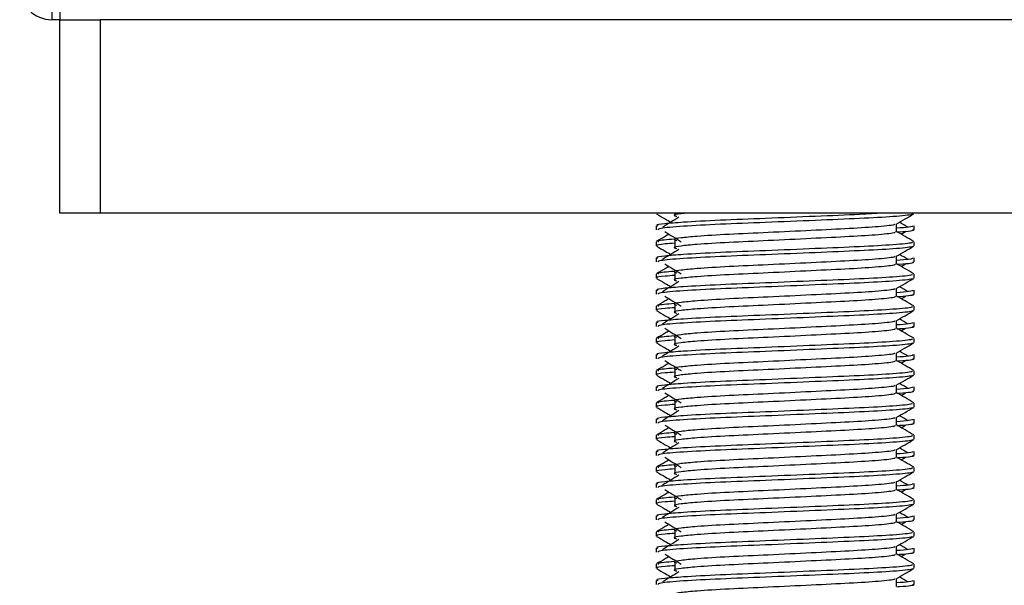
# Model space of a CAD drawing. Header units: millimetres. Extents: x 0 to 420, y 0 to 297.
# Tile 45 of 71: x 291.31 to 297.69, y 174.93 to 178.59. Entities that reach past the tile are written whole.
import ezdxf

# ---------------------------------------------------------------- set-up
doc = ezdxf.new("R2010")
doc.units = ezdxf.units.MM

msp = doc.modelspace()

# ---------------------------------------------------------------- linework, layer by layer
at = {"color": 7, "linetype": 'Continuous', "lineweight": 25}
for p, q in [((291.5193, 178.8545), (291.5193, 178.5936)), ((291.5714, 178.8545), (291.5714, 178.5936)), ((291.5714, 178.8545), (291.5714, 178.5936)), ((291.5714, 178.5936), (291.5193, 178.5936)), ((291.5714, 177.3414), (291.5714, 178.5936)), ((291.5714, 178.5936), (291.8323, 178.5936)), ((291.8323, 178.5936), (291.8323, 177.3414)), ((300.7022, 178.5936), (291.8323, 178.5936)), ((291.8323, 177.3414), (291.5714, 177.3414)), ((300.7022, 177.3414), (291.8323, 177.3414)), ((295.4324, 177.3414), (295.4324, 177.3386)), ((295.5526, 177.3414), (295.5526, 177.3211)), ((297.102, 177.3386), (297.102, 177.3414)), ((295.4324, 177.2603), (295.4324, 177.2343)), ((296.9891, 177.2214), (296.9891, 177.2722)), ((297.102, 177.2343), (297.102, 177.2603)), ((297.0192, 177.205), (297.0471, 177.2221)), ((295.4324, 177.1559), (295.4324, 177.1299)), ((295.5526, 177.1645), (295.5526, 177.1124)), ((297.102, 177.1299), (297.102, 177.1559)), ((296.9891, 177.0126), (296.9891, 177.0635)), ((295.4324, 177.0516), (295.4324, 177.0256)), ((297.0192, 176.9963), (297.0471, 177.0134)), ((297.102, 177.0256), (297.102, 177.0516)), ((295.4324, 176.9472), (295.4324, 176.9212)), ((295.5526, 176.9558), (295.5526, 176.9037)), ((297.102, 176.9212), (297.102, 176.9472)), ((295.4324, 176.8429), (295.4324, 176.8169)), ((296.9891, 176.8039), (296.9891, 176.8548)), ((297.0192, 176.7876), (297.0471, 176.8047)), ((297.102, 176.8169), (297.102, 176.8429)), ((295.5526, 176.7471), (295.5526, 176.6949)), ((295.4324, 176.7385), (295.4324, 176.7125)), ((297.102, 176.7125), (297.102, 176.7385)), ((295.4324, 176.6342), (295.4324, 176.6082)), ((296.9891, 176.5952), (296.9891, 176.6461)), ((297.102, 176.6082), (297.102, 176.6342)), ((297.0192, 176.5789), (297.0471, 176.596)), ((295.4324, 176.5298), (295.4324, 176.5038)), ((295.5526, 176.5384), (295.5526, 176.4862)), ((297.102, 176.5038), (297.102, 176.5298)), ((295.4324, 176.4255), (295.4324, 176.3995)), ((296.9891, 176.3865), (296.9891, 176.4374)), ((297.102, 176.3995), (297.102, 176.4255)), ((297.0192, 176.3702), (297.0471, 176.3873)), ((295.4324, 176.3211), (295.4324, 176.2951)), ((295.5526, 176.3297), (295.5526, 176.2775)), ((297.102, 176.2951), (297.102, 176.3211)), ((296.9891, 176.1778), (296.9891, 176.2287)), ((295.4324, 176.2168), (295.4324, 176.1908)), ((297.0192, 176.1615), (297.0471, 176.1786)), ((297.102, 176.1908), (297.102, 176.2168)), ((295.4324, 176.1124), (295.4324, 176.0864)), ((295.5526, 176.121), (295.5526, 176.0688)), ((297.102, 176.0864), (297.102, 176.1124)), ((295.4324, 176.0081), (295.4324, 175.9821)), ((296.9891, 175.9691), (296.9891, 176.02)), ((297.102, 175.9821), (297.102, 176.0081)), ((295.5526, 175.9123), (295.5526, 175.8601)), ((297.0192, 175.9528), (297.0471, 175.9699)), ((295.4324, 175.9037), (295.4324, 175.8777)), ((297.102, 175.8777), (297.102, 175.9037)), ((295.4324, 175.7994), (295.4324, 175.7733)), ((296.9891, 175.7604), (296.9891, 175.8113)), ((297.102, 175.7733), (297.102, 175.7994)), ((297.0192, 175.7441), (297.0471, 175.7612)), ((295.4324, 175.695), (295.4324, 175.669)), ((295.5526, 175.7036), (295.5526, 175.6514)), ((297.102, 175.669), (297.102, 175.695)), ((296.9891, 175.5517), (296.9891, 175.6026)), ((295.4324, 175.5907), (295.4324, 175.5646)), ((297.0192, 175.5354), (297.0471, 175.5525)), ((297.102, 175.5646), (297.102, 175.5907)), ((295.4324, 175.4863), (295.4324, 175.4603)), ((295.5526, 175.4949), (295.5526, 175.4427)), ((297.102, 175.4603), (297.102, 175.4863)), ((295.4324, 175.382), (295.4324, 175.3559)), ((296.9891, 175.343), (296.9891, 175.3939)), ((297.0192, 175.3267), (297.0471, 175.3438)), ((297.102, 175.3559), (297.102, 175.382)), ((295.4324, 175.2776), (295.4324, 175.2516)), ((295.5526, 175.2862), (295.5526, 175.234)), ((297.102, 175.2516), (297.102, 175.2776)), ((295.4324, 175.1733), (295.4324, 175.1472)), ((296.9891, 175.1343), (296.9891, 175.1852)), ((297.102, 175.1472), (297.102, 175.1733)), ((297.0192, 175.118), (297.0471, 175.1351)), ((295.4324, 175.0689), (295.4324, 175.0429)), ((295.5526, 175.0775), (295.5526, 175.0253)), ((297.102, 175.0429), (297.102, 175.0689)), ((295.4324, 174.9646), (295.4324, 174.9385)), ((296.9891, 174.9256), (296.9891, 174.9765)), ((297.102, 174.9385), (297.102, 174.9646))]:
    msp.add_line(p, q, dxfattribs=at)
msp.add_arc((291.5193, 178.8023), 0.2087, 180, 270, dxfattribs=at)
for points, knots in [([(296.8997, 177.3414), (296.8521, 177.3385), (296.7365, 177.3315), (296.4624, 177.3206), (296.1423, 177.3068), (295.8369, 177.2953), (295.6105, 177.2834), (295.4836, 177.2721), (295.4256, 177.2653), (295.4396, 177.2612), (295.4429, 177.2603)], [0, 0, 0, 0, 0.107555, 0.261631, 0.420083, 0.572451, 0.728645, 0.848713, 0.964716, 1, 1, 1, 1]), ([(295.4344, 177.3365), (295.4533, 177.3256), (295.4841, 177.3077), (295.5149, 177.2899), (295.5268, 177.283)], [0, 0, 0, 0, 0.61317, 1, 1, 1, 1]), ([(297.0921, 177.3363), (297.0914, 177.335), (297.0888, 177.3297), (296.9809, 177.3188), (296.7603, 177.3067), (296.4641, 177.2945), (296.1421, 177.2807), (295.8359, 177.2692), (295.5949, 177.2563), (295.4497, 177.244), (295.4452, 177.2371), (295.4433, 177.2343)], [0, 0, 0, 0, 0.039912, 0.166158, 0.289058, 0.411836, 0.5381, 0.659517, 0.783982, 0.909693, 1, 1, 1, 1]), ([(295.5796, 177.3154), (295.5618, 177.3045), (295.5262, 177.2827), (295.4907, 177.2609), (295.4729, 177.25)], [0, 0, 0, 0, 0.49999, 1, 1, 1, 1]), ([(295.6347, 177.3414), (295.6205, 177.34), (295.5708, 177.3354), (295.5366, 177.329), (295.5561, 177.3234), (295.5648, 177.3209)], [0, 0, 0, 0, 0.182373, 0.635978, 1, 1, 1, 1]), ([(296.9868, 177.2709), (297.0057, 177.2819), (297.0434, 177.3037), (297.0812, 177.3256), (297.1001, 177.3365)], [0, 0, 0, 0, 0.499936, 1, 1, 1, 1]), ([(296.9763, 177.2708), (296.9771, 177.2696), (296.981, 177.2643), (296.8827, 177.2536), (296.694, 177.2414), (296.4374, 177.2293), (296.1588, 177.2155), (295.895, 177.204), (295.7, 177.1921), (295.5877, 177.1808), (295.5352, 177.1725), (295.5557, 177.1668), (295.5648, 177.1643)], [0, 0, 0, 0, 0.0351066, 0.1561349, 0.2739528, 0.3916527, 0.5126988, 0.6290926, 0.7484115, 0.8401345, 0.9287498, 1, 1, 1, 1]), ([(297.0916, 177.2603), (297.0921, 177.2572), (297.0929, 177.2519), (297.0192, 177.2462), (296.9891, 177.2438)], [0, 0, 0, 0, 0.590683, 1, 1, 1, 1]), ([(297.0615, 177.25), (297.0438, 177.2609), (297.0259, 177.2719), (297.0079, 177.2829), (297.0077, 177.283)], [0, 0, 0, 0, 0.9898318, 1, 1, 1, 1]), ([(295.5153, 177.205), (295.5071, 177.2003), (295.48, 177.1846), (295.4529, 177.1689), (295.434, 177.158)], [0, 0, 0, 0, 0.303338, 1, 1, 1, 1]), ([(295.4874, 177.2221), (295.5052, 177.2112), (295.5407, 177.1894), (295.5762, 177.1676), (295.594, 177.1568)], [0, 0, 0, 0, 0.5000113, 1, 1, 1, 1]), ([(296.9766, 177.2212), (296.9789, 177.2192), (296.9857, 177.2131), (296.8841, 177.2014), (296.6936, 177.1893), (296.4375, 177.1771), (296.1588, 177.1633), (295.895, 177.1518), (295.7, 177.14), (295.5877, 177.1286), (295.5352, 177.1203), (295.5557, 177.1147), (295.5648, 177.1122)], [0, 0, 0, 0, 0.059132, 0.177163, 0.292064, 0.406849, 0.524898, 0.638409, 0.754774, 0.844226, 0.930647, 1, 1, 1, 1]), ([(297.1005, 177.158), (297.0816, 177.1689), (297.0445, 177.1904), (297.0073, 177.2119), (296.9891, 177.2224)], [0, 0, 0, 0, 0.508368, 1, 1, 1, 1]), ([(297.0912, 177.2343), (297.0943, 177.2333), (297.1099, 177.2283), (297.0697, 177.2221), (296.9968, 177.2174), (296.9913, 177.217)], [0, 0, 0, 0, 0.18373, 0.938556, 1, 1, 1, 1]), ([(297.0876, 177.1559), (297.0902, 177.1539), (297.098, 177.1479), (296.9806, 177.1362), (296.7603, 177.124), (296.4642, 177.1119), (296.1418, 177.0981), (295.837, 177.0866), (295.6105, 177.0747), (295.4836, 177.0634), (295.4256, 177.0566), (295.4396, 177.0525), (295.4429, 177.0516)], [0, 0, 0, 0, 0.061077, 0.184512, 0.304677, 0.424721, 0.548174, 0.666888, 0.788581, 0.882129, 0.97251, 1, 1, 1, 1]), ([(295.4344, 177.1278), (295.4533, 177.1169), (295.4841, 177.099), (295.5149, 177.0812), (295.5268, 177.0743)], [0, 0, 0, 0, 0.61317, 1, 1, 1, 1]), ([(295.5526, 177.1467), (295.5304, 177.1451), (295.4622, 177.1401), (295.4296, 177.1348), (295.4375, 177.1308), (295.4394, 177.1299)], [0, 0, 0, 0, 0.270543, 0.831179, 1, 1, 1, 1]), ([(295.548, 177.173), (295.5028, 177.1692), (295.4334, 177.1632), (295.4434, 177.1578), (295.4469, 177.1559)], [0, 0, 0, 0, 0.651043, 1, 1, 1, 1]), ([(297.0921, 177.1276), (297.0914, 177.1263), (297.0888, 177.1209), (296.9809, 177.1101), (296.7603, 177.098), (296.4641, 177.0858), (296.1421, 177.072), (295.8359, 177.0605), (295.5949, 177.0476), (295.4497, 177.0353), (295.4452, 177.0284), (295.4433, 177.0256)], [0, 0, 0, 0, 0.039912, 0.166158, 0.289058, 0.411836, 0.5381, 0.659517, 0.783982, 0.909693, 1, 1, 1, 1]), ([(296.9868, 177.0622), (297.0057, 177.0732), (297.0434, 177.095), (297.0812, 177.1169), (297.1001, 177.1278)], [0, 0, 0, 0, 0.499936, 1, 1, 1, 1]), ([(295.5796, 177.1067), (295.5618, 177.0958), (295.5262, 177.074), (295.4907, 177.0522), (295.4729, 177.0413)], [0, 0, 0, 0, 0.49999, 1, 1, 1, 1]), ([(296.9763, 177.0621), (296.9771, 177.0609), (296.981, 177.0556), (296.8827, 177.0449), (296.694, 177.0327), (296.4374, 177.0206), (296.1588, 177.0068), (295.895, 176.9953), (295.7, 176.9834), (295.5877, 176.9721), (295.5352, 176.9638), (295.5557, 176.9581), (295.5648, 176.9556)], [0, 0, 0, 0, 0.0351066, 0.1561349, 0.2739528, 0.3916527, 0.5126988, 0.6290926, 0.7484115, 0.8401345, 0.9287498, 1, 1, 1, 1]), ([(297.0615, 177.0413), (297.0438, 177.0522), (297.0259, 177.0632), (297.0079, 177.0742), (297.0077, 177.0743)], [0, 0, 0, 0, 0.989832, 1, 1, 1, 1]), ([(295.5153, 176.9963), (295.5071, 176.9916), (295.48, 176.9759), (295.4529, 176.9602), (295.434, 176.9493)], [0, 0, 0, 0, 0.303338, 1, 1, 1, 1]), ([(295.4874, 177.0134), (295.5052, 177.0025), (295.5407, 176.9807), (295.5762, 176.9589), (295.594, 176.9481)], [0, 0, 0, 0, 0.5000113, 1, 1, 1, 1]), ([(296.9766, 177.0125), (296.9789, 177.0105), (296.9857, 177.0044), (296.8841, 176.9927), (296.6936, 176.9806), (296.4375, 176.9684), (296.1588, 176.9546), (295.895, 176.9431), (295.7, 176.9313), (295.5877, 176.9199), (295.5352, 176.9116), (295.5557, 176.906), (295.5648, 176.9035)], [0, 0, 0, 0, 0.059132, 0.177163, 0.292064, 0.406849, 0.524898, 0.638409, 0.754774, 0.844226, 0.930647, 1, 1, 1, 1]), ([(297.0916, 177.0516), (297.0921, 177.0485), (297.0929, 177.0432), (297.0192, 177.0375), (296.9891, 177.0351)], [0, 0, 0, 0, 0.590683, 1, 1, 1, 1]), ([(297.1005, 176.9493), (297.0816, 176.9602), (297.0445, 176.9817), (297.0073, 177.0032), (296.9891, 177.0137)], [0, 0, 0, 0, 0.508368, 1, 1, 1, 1]), ([(297.0912, 177.0256), (297.0943, 177.0246), (297.1099, 177.0196), (297.0697, 177.0134), (296.9968, 177.0087), (296.9913, 177.0083)], [0, 0, 0, 0, 0.18373, 0.938556, 1, 1, 1, 1]), ([(297.0876, 176.9472), (297.0902, 176.9452), (297.098, 176.9392), (296.9806, 176.9275), (296.7603, 176.9153), (296.4642, 176.9032), (296.1418, 176.8894), (295.837, 176.8779), (295.6105, 176.866), (295.4836, 176.8547), (295.4256, 176.8479), (295.4396, 176.8438), (295.4429, 176.8429)], [0, 0, 0, 0, 0.061077, 0.184512, 0.304677, 0.424721, 0.548174, 0.666888, 0.788581, 0.882129, 0.97251, 1, 1, 1, 1]), ([(295.5526, 176.938), (295.5304, 176.9364), (295.4622, 176.9314), (295.4296, 176.9261), (295.4375, 176.9221), (295.4394, 176.9212)], [0, 0, 0, 0, 0.270543, 0.831179, 1, 1, 1, 1]), ([(295.548, 176.9643), (295.5028, 176.9604), (295.4334, 176.9545), (295.4434, 176.9491), (295.4469, 176.9472)], [0, 0, 0, 0, 0.651043, 1, 1, 1, 1]), ([(295.4344, 176.9191), (295.4533, 176.9081), (295.4841, 176.8903), (295.5149, 176.8725), (295.5268, 176.8656)], [0, 0, 0, 0, 0.61317, 1, 1, 1, 1]), ([(297.0921, 176.9189), (297.0914, 176.9176), (297.0888, 176.9122), (296.9809, 176.9014), (296.7603, 176.8893), (296.4641, 176.8771), (296.1421, 176.8633), (295.8359, 176.8518), (295.5949, 176.8389), (295.4497, 176.8266), (295.4452, 176.8197), (295.4433, 176.8169)], [0, 0, 0, 0, 0.039912, 0.166158, 0.289058, 0.411836, 0.5381, 0.659517, 0.783982, 0.909693, 1, 1, 1, 1]), ([(295.5796, 176.898), (295.5618, 176.8871), (295.5262, 176.8653), (295.4907, 176.8435), (295.4729, 176.8326)], [0, 0, 0, 0, 0.49999, 1, 1, 1, 1]), ([(296.9868, 176.8535), (297.0057, 176.8644), (297.0434, 176.8863), (297.0812, 176.9081), (297.1001, 176.9191)], [0, 0, 0, 0, 0.499936, 1, 1, 1, 1]), ([(295.4874, 176.8047), (295.5052, 176.7938), (295.5407, 176.772), (295.5762, 176.7502), (295.594, 176.7394)], [0, 0, 0, 0, 0.5000113, 1, 1, 1, 1]), ([(296.9763, 176.8534), (296.9771, 176.8522), (296.981, 176.8469), (296.8827, 176.8362), (296.694, 176.824), (296.4374, 176.8119), (296.1588, 176.7981), (295.895, 176.7866), (295.7, 176.7747), (295.5877, 176.7634), (295.5352, 176.7551), (295.5557, 176.7494), (295.5648, 176.7469)], [0, 0, 0, 0, 0.035107, 0.156135, 0.273953, 0.391653, 0.512699, 0.629093, 0.748412, 0.840135, 0.92875, 1, 1, 1, 1]), ([(296.9766, 176.8038), (296.9789, 176.8018), (296.9857, 176.7957), (296.8841, 176.784), (296.6936, 176.7719), (296.4375, 176.7597), (296.1588, 176.7459), (295.895, 176.7344), (295.7, 176.7226), (295.5877, 176.7112), (295.5352, 176.7029), (295.5557, 176.6973), (295.5648, 176.6948)], [0, 0, 0, 0, 0.059132, 0.177163, 0.292064, 0.406849, 0.524898, 0.638409, 0.754774, 0.844226, 0.930647, 1, 1, 1, 1]), ([(297.0916, 176.8429), (297.0921, 176.8398), (297.0929, 176.8345), (297.0192, 176.8288), (296.9891, 176.8264)], [0, 0, 0, 0, 0.590683, 1, 1, 1, 1]), ([(297.1005, 176.7406), (297.0816, 176.7515), (297.0445, 176.773), (297.0073, 176.7945), (296.9891, 176.805)], [0, 0, 0, 0, 0.508368, 1, 1, 1, 1]), ([(297.0912, 176.8169), (297.0943, 176.8159), (297.1099, 176.8109), (297.0697, 176.8047), (296.9968, 176.8), (296.9913, 176.7996)], [0, 0, 0, 0, 0.1837303, 0.9385556, 1, 1, 1, 1]), ([(297.0615, 176.8326), (297.0438, 176.8435), (297.0259, 176.8545), (297.0079, 176.8655), (297.0077, 176.8656)], [0, 0, 0, 0, 0.989832, 1, 1, 1, 1]), ([(295.5153, 176.7876), (295.5071, 176.7829), (295.48, 176.7672), (295.4529, 176.7515), (295.434, 176.7406)], [0, 0, 0, 0, 0.303338, 1, 1, 1, 1]), ([(295.548, 176.7556), (295.5028, 176.7517), (295.4334, 176.7458), (295.4434, 176.7404), (295.4469, 176.7385)], [0, 0, 0, 0, 0.651043, 1, 1, 1, 1]), ([(297.0876, 176.7385), (297.0902, 176.7365), (297.098, 176.7305), (296.9806, 176.7188), (296.7603, 176.7066), (296.4642, 176.6945), (296.1418, 176.6807), (295.837, 176.6692), (295.6105, 176.6573), (295.4836, 176.646), (295.4256, 176.6392), (295.4396, 176.6351), (295.4429, 176.6342)], [0, 0, 0, 0, 0.061077, 0.184512, 0.304677, 0.424721, 0.548174, 0.666888, 0.788581, 0.882129, 0.97251, 1, 1, 1, 1]), ([(295.4344, 176.7104), (295.4533, 176.6994), (295.4841, 176.6816), (295.5149, 176.6638), (295.5268, 176.6569)], [0, 0, 0, 0, 0.61317, 1, 1, 1, 1]), ([(295.5526, 176.7293), (295.5304, 176.7277), (295.4622, 176.7227), (295.4296, 176.7174), (295.4375, 176.7134), (295.4394, 176.7125)], [0, 0, 0, 0, 0.270543, 0.831179, 1, 1, 1, 1]), ([(297.0921, 176.7102), (297.0914, 176.7089), (297.0888, 176.7035), (296.9809, 176.6927), (296.7603, 176.6806), (296.4641, 176.6684), (296.1421, 176.6546), (295.8359, 176.6431), (295.5949, 176.6302), (295.4497, 176.6179), (295.4452, 176.611), (295.4433, 176.6082)], [0, 0, 0, 0, 0.0399117, 0.1661575, 0.2890582, 0.4118359, 0.5381002, 0.6595169, 0.7839817, 0.9096926, 1, 1, 1, 1]), ([(295.5796, 176.6893), (295.5618, 176.6784), (295.5262, 176.6566), (295.4907, 176.6348), (295.4729, 176.6239)], [0, 0, 0, 0, 0.49999, 1, 1, 1, 1]), ([(296.9868, 176.6448), (297.0057, 176.6557), (297.0434, 176.6776), (297.0812, 176.6994), (297.1001, 176.7104)], [0, 0, 0, 0, 0.499936, 1, 1, 1, 1]), ([(296.9763, 176.6447), (296.9771, 176.6435), (296.981, 176.6382), (296.8827, 176.6275), (296.694, 176.6153), (296.4374, 176.6032), (296.1588, 176.5894), (295.895, 176.5779), (295.7, 176.566), (295.5877, 176.5547), (295.5352, 176.5464), (295.5557, 176.5407), (295.5648, 176.5382)], [0, 0, 0, 0, 0.0351066, 0.1561349, 0.2739528, 0.3916527, 0.5126988, 0.6290926, 0.7484115, 0.8401345, 0.9287498, 1, 1, 1, 1]), ([(297.0916, 176.6342), (297.0921, 176.6311), (297.0929, 176.6258), (297.0192, 176.62), (296.9891, 176.6177)], [0, 0, 0, 0, 0.590683, 1, 1, 1, 1]), ([(297.0615, 176.6239), (297.0438, 176.6348), (297.0259, 176.6458), (297.0079, 176.6568), (297.0077, 176.6569)], [0, 0, 0, 0, 0.989832, 1, 1, 1, 1]), ([(295.5153, 176.5789), (295.5071, 176.5741), (295.48, 176.5585), (295.4529, 176.5428), (295.434, 176.5319)], [0, 0, 0, 0, 0.3033381, 1, 1, 1, 1]), ([(295.4874, 176.596), (295.5052, 176.5851), (295.5407, 176.5633), (295.5762, 176.5415), (295.594, 176.5306)], [0, 0, 0, 0, 0.500011, 1, 1, 1, 1]), ([(296.9766, 176.5951), (296.9789, 176.5931), (296.9857, 176.587), (296.8841, 176.5753), (296.6936, 176.5632), (296.4375, 176.551), (296.1588, 176.5372), (295.895, 176.5257), (295.7, 176.5138), (295.5877, 176.5025), (295.5352, 176.4942), (295.5557, 176.4886), (295.5648, 176.4861)], [0, 0, 0, 0, 0.059132, 0.177163, 0.292064, 0.406849, 0.524898, 0.638409, 0.754774, 0.844226, 0.930647, 1, 1, 1, 1]), ([(297.1005, 176.5319), (297.0816, 176.5428), (297.0445, 176.5643), (297.0073, 176.5858), (296.9891, 176.5963)], [0, 0, 0, 0, 0.508368, 1, 1, 1, 1]), ([(297.0912, 176.6082), (297.0943, 176.6072), (297.1099, 176.6022), (297.0697, 176.596), (296.9968, 176.5913), (296.9913, 176.5909)], [0, 0, 0, 0, 0.18373, 0.938556, 1, 1, 1, 1]), ([(297.0876, 176.5298), (297.0902, 176.5278), (297.098, 176.5218), (296.9806, 176.5101), (296.7603, 176.4979), (296.4642, 176.4858), (296.1418, 176.472), (295.837, 176.4605), (295.6105, 176.4486), (295.4836, 176.4373), (295.4256, 176.4305), (295.4396, 176.4264), (295.4429, 176.4255)], [0, 0, 0, 0, 0.061077, 0.184512, 0.304677, 0.424721, 0.548174, 0.666888, 0.788581, 0.882129, 0.97251, 1, 1, 1, 1]), ([(295.4344, 176.5017), (295.4533, 176.4907), (295.4841, 176.4729), (295.5149, 176.4551), (295.5268, 176.4482)], [0, 0, 0, 0, 0.61317, 1, 1, 1, 1]), ([(295.5526, 176.5206), (295.5304, 176.519), (295.4622, 176.514), (295.4296, 176.5087), (295.4375, 176.5047), (295.4394, 176.5038)], [0, 0, 0, 0, 0.270543, 0.831179, 1, 1, 1, 1]), ([(295.548, 176.5469), (295.5028, 176.543), (295.4334, 176.5371), (295.4434, 176.5317), (295.4469, 176.5298)], [0, 0, 0, 0, 0.651043, 1, 1, 1, 1]), ([(297.0921, 176.5015), (297.0914, 176.5002), (297.0888, 176.4948), (296.9809, 176.484), (296.7603, 176.4719), (296.4641, 176.4597), (296.1421, 176.4459), (295.8359, 176.4344), (295.5949, 176.4215), (295.4497, 176.4092), (295.4452, 176.4023), (295.4433, 176.3995)], [0, 0, 0, 0, 0.039912, 0.166158, 0.289058, 0.411836, 0.5381, 0.659517, 0.783982, 0.909693, 1, 1, 1, 1]), ([(296.9868, 176.4361), (297.0057, 176.447), (297.0434, 176.4689), (297.0812, 176.4907), (297.1001, 176.5017)], [0, 0, 0, 0, 0.499936, 1, 1, 1, 1]), ([(295.5796, 176.4806), (295.5618, 176.4697), (295.5262, 176.4479), (295.4907, 176.4261), (295.4729, 176.4152)], [0, 0, 0, 0, 0.49999, 1, 1, 1, 1]), ([(296.9763, 176.436), (296.9771, 176.4348), (296.981, 176.4295), (296.8827, 176.4188), (296.694, 176.4066), (296.4374, 176.3945), (296.1588, 176.3807), (295.895, 176.3692), (295.7, 176.3573), (295.5877, 176.346), (295.5352, 176.3377), (295.5557, 176.332), (295.5648, 176.3295)], [0, 0, 0, 0, 0.0351066, 0.1561349, 0.2739528, 0.3916527, 0.5126988, 0.6290926, 0.7484115, 0.8401345, 0.9287498, 1, 1, 1, 1]), ([(297.0916, 176.4255), (297.0921, 176.4224), (297.0929, 176.4171), (297.0192, 176.4113), (296.9891, 176.409)], [0, 0, 0, 0, 0.590683, 1, 1, 1, 1]), ([(297.0615, 176.4152), (297.0438, 176.4261), (297.0259, 176.4371), (297.0079, 176.4481), (297.0077, 176.4482)], [0, 0, 0, 0, 0.989832, 1, 1, 1, 1]), ([(295.5153, 176.3702), (295.5071, 176.3654), (295.48, 176.3498), (295.4529, 176.3341), (295.434, 176.3232)], [0, 0, 0, 0, 0.303338, 1, 1, 1, 1]), ([(295.4874, 176.3873), (295.5052, 176.3764), (295.5407, 176.3546), (295.5762, 176.3328), (295.594, 176.3219)], [0, 0, 0, 0, 0.500011, 1, 1, 1, 1]), ([(296.9766, 176.3864), (296.9789, 176.3844), (296.9857, 176.3783), (296.8841, 176.3666), (296.6936, 176.3545), (296.4375, 176.3423), (296.1588, 176.3285), (295.895, 176.317), (295.7, 176.3051), (295.5877, 176.2938), (295.5352, 176.2855), (295.5557, 176.2799), (295.5648, 176.2774)], [0, 0, 0, 0, 0.059132, 0.177163, 0.292064, 0.406849, 0.524898, 0.638409, 0.754774, 0.844226, 0.930647, 1, 1, 1, 1]), ([(297.1005, 176.3232), (297.0816, 176.3341), (297.0445, 176.3556), (297.0073, 176.3771), (296.9891, 176.3876)], [0, 0, 0, 0, 0.508368, 1, 1, 1, 1]), ([(297.0912, 176.3995), (297.0943, 176.3985), (297.1099, 176.3935), (297.0697, 176.3873), (296.9968, 176.3826), (296.9913, 176.3822)], [0, 0, 0, 0, 0.18373, 0.938556, 1, 1, 1, 1]), ([(297.0876, 176.3211), (297.0902, 176.3191), (297.098, 176.313), (296.9806, 176.3014), (296.7603, 176.2892), (296.4642, 176.2771), (296.1418, 176.2633), (295.837, 176.2518), (295.6105, 176.2399), (295.4836, 176.2286), (295.4256, 176.2218), (295.4396, 176.2177), (295.4429, 176.2168)], [0, 0, 0, 0, 0.061077, 0.184512, 0.304677, 0.424721, 0.548174, 0.666888, 0.788581, 0.882129, 0.97251, 1, 1, 1, 1]), ([(295.4344, 176.293), (295.4533, 176.282), (295.4841, 176.2642), (295.5149, 176.2464), (295.5268, 176.2395)], [0, 0, 0, 0, 0.61317, 1, 1, 1, 1]), ([(295.5526, 176.3119), (295.5304, 176.3103), (295.4622, 176.3053), (295.4296, 176.3), (295.4375, 176.296), (295.4394, 176.2951)], [0, 0, 0, 0, 0.270543, 0.831179, 1, 1, 1, 1]), ([(295.548, 176.3382), (295.5028, 176.3343), (295.4334, 176.3284), (295.4434, 176.323), (295.4469, 176.3211)], [0, 0, 0, 0, 0.651043, 1, 1, 1, 1]), ([(297.0921, 176.2928), (297.0914, 176.2915), (297.0888, 176.2861), (296.9809, 176.2753), (296.7603, 176.2632), (296.4641, 176.251), (296.1421, 176.2372), (295.8359, 176.2257), (295.5949, 176.2128), (295.4497, 176.2005), (295.4452, 176.1936), (295.4433, 176.1908)], [0, 0, 0, 0, 0.039912, 0.166158, 0.289058, 0.411836, 0.5381, 0.659517, 0.783982, 0.909693, 1, 1, 1, 1]), ([(296.9868, 176.2274), (297.0057, 176.2383), (297.0434, 176.2602), (297.0812, 176.282), (297.1001, 176.293)], [0, 0, 0, 0, 0.4999356, 1, 1, 1, 1]), ([(295.5796, 176.2719), (295.5618, 176.261), (295.5262, 176.2392), (295.4907, 176.2174), (295.4729, 176.2065)], [0, 0, 0, 0, 0.49999, 1, 1, 1, 1]), ([(297.0615, 176.2065), (297.0438, 176.2174), (297.0259, 176.2284), (297.0079, 176.2394), (297.0077, 176.2395)], [0, 0, 0, 0, 0.989832, 1, 1, 1, 1]), ([(295.4874, 176.1786), (295.5052, 176.1677), (295.5407, 176.1459), (295.5762, 176.1241), (295.594, 176.1132)], [0, 0, 0, 0, 0.5000113, 1, 1, 1, 1]), ([(296.9763, 176.2273), (296.9771, 176.2261), (296.981, 176.2208), (296.8827, 176.2101), (296.694, 176.1979), (296.4374, 176.1858), (296.1588, 176.172), (295.895, 176.1605), (295.7, 176.1486), (295.5877, 176.1373), (295.5352, 176.129), (295.5557, 176.1233), (295.5648, 176.1208)], [0, 0, 0, 0, 0.0351066, 0.1561349, 0.2739528, 0.3916527, 0.5126988, 0.6290926, 0.7484115, 0.8401345, 0.9287498, 1, 1, 1, 1]), ([(296.9766, 176.1777), (296.9789, 176.1757), (296.9857, 176.1696), (296.8841, 176.1579), (296.6936, 176.1458), (296.4375, 176.1336), (296.1588, 176.1198), (295.895, 176.1083), (295.7, 176.0964), (295.5877, 176.0851), (295.5352, 176.0768), (295.5557, 176.0712), (295.5648, 176.0687)], [0, 0, 0, 0, 0.059132, 0.177163, 0.292064, 0.406849, 0.524898, 0.638409, 0.754774, 0.844226, 0.930647, 1, 1, 1, 1]), ([(297.0916, 176.2168), (297.0921, 176.2137), (297.0929, 176.2084), (297.0192, 176.2026), (296.9891, 176.2003)], [0, 0, 0, 0, 0.590683, 1, 1, 1, 1]), ([(297.1005, 176.1145), (297.0816, 176.1254), (297.0445, 176.1469), (297.0073, 176.1684), (296.9891, 176.1789)], [0, 0, 0, 0, 0.508368, 1, 1, 1, 1]), ([(297.0912, 176.1908), (297.0943, 176.1898), (297.1099, 176.1848), (297.0697, 176.1786), (296.9968, 176.1739), (296.9913, 176.1735)], [0, 0, 0, 0, 0.18373, 0.938556, 1, 1, 1, 1]), ([(297.0876, 176.1124), (297.0902, 176.1104), (297.098, 176.1043), (296.9806, 176.0927), (296.7603, 176.0805), (296.4642, 176.0684), (296.1418, 176.0546), (295.837, 176.0431), (295.6105, 176.0312), (295.4836, 176.0199), (295.4256, 176.0131), (295.4396, 176.009), (295.4429, 176.0081)], [0, 0, 0, 0, 0.061077, 0.184512, 0.304677, 0.424721, 0.548174, 0.666888, 0.788581, 0.882129, 0.97251, 1, 1, 1, 1]), ([(295.5153, 176.1615), (295.5071, 176.1567), (295.48, 176.1411), (295.4529, 176.1254), (295.434, 176.1145)], [0, 0, 0, 0, 0.3033381, 1, 1, 1, 1]), ([(295.5526, 176.1032), (295.5304, 176.1016), (295.4622, 176.0966), (295.4296, 176.0913), (295.4375, 176.0873), (295.4394, 176.0864)], [0, 0, 0, 0, 0.270543, 0.831179, 1, 1, 1, 1]), ([(295.548, 176.1295), (295.5028, 176.1256), (295.4334, 176.1197), (295.4434, 176.1143), (295.4469, 176.1124)], [0, 0, 0, 0, 0.651043, 1, 1, 1, 1]), ([(295.4344, 176.0843), (295.4533, 176.0733), (295.4841, 176.0555), (295.5149, 176.0377), (295.5268, 176.0308)], [0, 0, 0, 0, 0.61317, 1, 1, 1, 1]), ([(297.0921, 176.0841), (297.0914, 176.0828), (297.0888, 176.0774), (296.9809, 176.0666), (296.7603, 176.0545), (296.4641, 176.0423), (296.1421, 176.0285), (295.8359, 176.017), (295.5949, 176.0041), (295.4497, 175.9918), (295.4452, 175.9849), (295.4433, 175.9821)], [0, 0, 0, 0, 0.0399117, 0.1661575, 0.2890582, 0.4118359, 0.5381002, 0.6595169, 0.7839817, 0.9096926, 1, 1, 1, 1]), ([(295.5796, 176.0631), (295.5618, 176.0523), (295.5262, 176.0305), (295.4907, 176.0087), (295.4729, 175.9978)], [0, 0, 0, 0, 0.49999, 1, 1, 1, 1]), ([(296.9868, 176.0187), (297.0057, 176.0296), (297.0434, 176.0515), (297.0812, 176.0733), (297.1001, 176.0843)], [0, 0, 0, 0, 0.499936, 1, 1, 1, 1]), ([(296.9763, 176.0186), (296.9771, 176.0174), (296.981, 176.0121), (296.8827, 176.0014), (296.694, 175.9892), (296.4374, 175.9771), (296.1588, 175.9633), (295.895, 175.9518), (295.7, 175.9399), (295.5877, 175.9286), (295.5352, 175.9203), (295.5557, 175.9146), (295.5648, 175.9121)], [0, 0, 0, 0, 0.0351066, 0.1561349, 0.2739528, 0.3916527, 0.5126988, 0.6290926, 0.7484115, 0.8401345, 0.9287498, 1, 1, 1, 1]), ([(297.0916, 176.0081), (297.0921, 176.0049), (297.0929, 175.9997), (297.0192, 175.9939), (296.9891, 175.9916)], [0, 0, 0, 0, 0.590683, 1, 1, 1, 1]), ([(297.0912, 175.9821), (297.0943, 175.9811), (297.1099, 175.9761), (297.0697, 175.9699), (296.9968, 175.9652), (296.9913, 175.9648)], [0, 0, 0, 0, 0.18373, 0.938556, 1, 1, 1, 1]), ([(297.0615, 175.9978), (297.0438, 176.0087), (297.0259, 176.0197), (297.0079, 176.0307), (297.0077, 176.0308)], [0, 0, 0, 0, 0.989832, 1, 1, 1, 1]), ([(295.5153, 175.9528), (295.5071, 175.948), (295.48, 175.9324), (295.4529, 175.9167), (295.434, 175.9058)], [0, 0, 0, 0, 0.303338, 1, 1, 1, 1]), ([(295.548, 175.9208), (295.5028, 175.9169), (295.4334, 175.911), (295.4434, 175.9056), (295.4469, 175.9037)], [0, 0, 0, 0, 0.651043, 1, 1, 1, 1]), ([(295.4874, 175.9699), (295.5052, 175.959), (295.5407, 175.9372), (295.5762, 175.9154), (295.594, 175.9045)], [0, 0, 0, 0, 0.500011, 1, 1, 1, 1]), ([(296.9766, 175.969), (296.9789, 175.967), (296.9857, 175.9609), (296.8841, 175.9492), (296.6936, 175.9371), (296.4375, 175.9249), (296.1588, 175.9111), (295.895, 175.8996), (295.7, 175.8877), (295.5877, 175.8764), (295.5352, 175.8681), (295.5557, 175.8625), (295.5648, 175.86)], [0, 0, 0, 0, 0.059132, 0.177163, 0.292064, 0.406849, 0.524898, 0.638409, 0.754774, 0.844226, 0.930647, 1, 1, 1, 1]), ([(297.1005, 175.9058), (297.0816, 175.9167), (297.0445, 175.9382), (297.0073, 175.9597), (296.9891, 175.9702)], [0, 0, 0, 0, 0.508368, 1, 1, 1, 1]), ([(297.0876, 175.9037), (297.0902, 175.9017), (297.098, 175.8956), (296.9806, 175.884), (296.7603, 175.8718), (296.4642, 175.8597), (296.1418, 175.8459), (295.837, 175.8344), (295.6105, 175.8225), (295.4836, 175.8112), (295.4256, 175.8044), (295.4396, 175.8003), (295.4429, 175.7994)], [0, 0, 0, 0, 0.061077, 0.184512, 0.304677, 0.424721, 0.548174, 0.666888, 0.788581, 0.882129, 0.97251, 1, 1, 1, 1]), ([(295.4344, 175.8756), (295.4533, 175.8646), (295.4841, 175.8468), (295.5149, 175.829), (295.5268, 175.8221)], [0, 0, 0, 0, 0.61317, 1, 1, 1, 1]), ([(295.5526, 175.8945), (295.5304, 175.8929), (295.4622, 175.8879), (295.4296, 175.8826), (295.4375, 175.8786), (295.4394, 175.8777)], [0, 0, 0, 0, 0.270543, 0.831179, 1, 1, 1, 1]), ([(297.0921, 175.8754), (297.0914, 175.8741), (297.0888, 175.8687), (296.9809, 175.8579), (296.7603, 175.8458), (296.4641, 175.8336), (296.1421, 175.8198), (295.8359, 175.8083), (295.5949, 175.7954), (295.4497, 175.7831), (295.4452, 175.7762), (295.4433, 175.7733)], [0, 0, 0, 0, 0.0399117, 0.1661575, 0.2890582, 0.4118359, 0.5381002, 0.6595169, 0.7839817, 0.9096926, 1, 1, 1, 1]), ([(295.5796, 175.8544), (295.5618, 175.8436), (295.5262, 175.8218), (295.4907, 175.8), (295.4729, 175.7891)], [0, 0, 0, 0, 0.49999, 1, 1, 1, 1]), ([(296.9868, 175.81), (297.0057, 175.8209), (297.0434, 175.8428), (297.0812, 175.8646), (297.1001, 175.8756)], [0, 0, 0, 0, 0.499936, 1, 1, 1, 1]), ([(296.9763, 175.8098), (296.9771, 175.8087), (296.981, 175.8034), (296.8827, 175.7927), (296.694, 175.7805), (296.4374, 175.7684), (296.1588, 175.7546), (295.895, 175.7431), (295.7, 175.7312), (295.5877, 175.7199), (295.5352, 175.7116), (295.5557, 175.7059), (295.5648, 175.7034)], [0, 0, 0, 0, 0.0351066, 0.1561349, 0.2739528, 0.3916527, 0.5126988, 0.6290926, 0.7484115, 0.8401345, 0.9287498, 1, 1, 1, 1]), ([(297.0916, 175.7994), (297.0921, 175.7962), (297.0929, 175.791), (297.0192, 175.7852), (296.9891, 175.7829)], [0, 0, 0, 0, 0.590683, 1, 1, 1, 1]), ([(297.0615, 175.7891), (297.0438, 175.8), (297.0259, 175.811), (297.0079, 175.822), (297.0077, 175.8221)], [0, 0, 0, 0, 0.989832, 1, 1, 1, 1]), ([(295.5153, 175.7441), (295.5071, 175.7393), (295.48, 175.7237), (295.4529, 175.708), (295.434, 175.6971)], [0, 0, 0, 0, 0.303338, 1, 1, 1, 1]), ([(295.4874, 175.7612), (295.5052, 175.7503), (295.5407, 175.7285), (295.5762, 175.7067), (295.594, 175.6958)], [0, 0, 0, 0, 0.5000113, 1, 1, 1, 1]), ([(296.9766, 175.7603), (296.9789, 175.7583), (296.9857, 175.7522), (296.8841, 175.7405), (296.6936, 175.7284), (296.4375, 175.7162), (296.1588, 175.7024), (295.895, 175.6909), (295.7, 175.679), (295.5877, 175.6677), (295.5352, 175.6594), (295.5557, 175.6538), (295.5648, 175.6513)], [0, 0, 0, 0, 0.059132, 0.177163, 0.292064, 0.406849, 0.524898, 0.638409, 0.754774, 0.844226, 0.930647, 1, 1, 1, 1]), ([(297.1005, 175.6971), (297.0816, 175.708), (297.0445, 175.7295), (297.0073, 175.751), (296.9891, 175.7615)], [0, 0, 0, 0, 0.508368, 1, 1, 1, 1]), ([(297.0912, 175.7733), (297.0943, 175.7724), (297.1099, 175.7674), (297.0697, 175.7611), (296.9968, 175.7565), (296.9913, 175.7561)], [0, 0, 0, 0, 0.18373, 0.938556, 1, 1, 1, 1]), ([(297.0876, 175.695), (297.0902, 175.693), (297.098, 175.6869), (296.9806, 175.6753), (296.7603, 175.6631), (296.4642, 175.651), (296.1418, 175.6372), (295.837, 175.6257), (295.6105, 175.6138), (295.4836, 175.6025), (295.4256, 175.5957), (295.4396, 175.5916), (295.4429, 175.5907)], [0, 0, 0, 0, 0.061077, 0.184512, 0.304677, 0.424721, 0.548174, 0.666888, 0.788581, 0.882129, 0.97251, 1, 1, 1, 1]), ([(295.4344, 175.6669), (295.4533, 175.6559), (295.4841, 175.6381), (295.5149, 175.6203), (295.5268, 175.6134)], [0, 0, 0, 0, 0.61317, 1, 1, 1, 1]), ([(295.5526, 175.6858), (295.5304, 175.6842), (295.4622, 175.6792), (295.4296, 175.6739), (295.4375, 175.6699), (295.4394, 175.669)], [0, 0, 0, 0, 0.270543, 0.831179, 1, 1, 1, 1]), ([(295.548, 175.7121), (295.5028, 175.7082), (295.4334, 175.7023), (295.4434, 175.6969), (295.4469, 175.695)], [0, 0, 0, 0, 0.651043, 1, 1, 1, 1]), ([(297.0921, 175.6667), (297.0914, 175.6654), (297.0888, 175.66), (296.9809, 175.6492), (296.7603, 175.637), (296.4641, 175.6249), (296.1421, 175.6111), (295.8359, 175.5996), (295.5949, 175.5867), (295.4497, 175.5744), (295.4452, 175.5675), (295.4433, 175.5646)], [0, 0, 0, 0, 0.039912, 0.166158, 0.289058, 0.411836, 0.5381, 0.659517, 0.783982, 0.909693, 1, 1, 1, 1]), ([(296.9868, 175.6013), (297.0057, 175.6122), (297.0434, 175.6341), (297.0812, 175.6559), (297.1001, 175.6669)], [0, 0, 0, 0, 0.499936, 1, 1, 1, 1]), ([(295.5796, 175.6457), (295.5618, 175.6349), (295.5262, 175.6131), (295.4907, 175.5913), (295.4729, 175.5804)], [0, 0, 0, 0, 0.49999, 1, 1, 1, 1]), ([(296.9763, 175.6011), (296.9771, 175.6), (296.981, 175.5947), (296.8827, 175.584), (296.694, 175.5718), (296.4374, 175.5597), (296.1588, 175.5459), (295.895, 175.5344), (295.7, 175.5225), (295.5877, 175.5112), (295.5352, 175.5029), (295.5557, 175.4972), (295.5648, 175.4947)], [0, 0, 0, 0, 0.0351066, 0.1561349, 0.2739528, 0.3916527, 0.5126988, 0.6290926, 0.7484115, 0.8401345, 0.9287498, 1, 1, 1, 1]), ([(297.0615, 175.5804), (297.0438, 175.5913), (297.0259, 175.6023), (297.0079, 175.6133), (297.0077, 175.6134)], [0, 0, 0, 0, 0.989832, 1, 1, 1, 1]), ([(295.5153, 175.5354), (295.5071, 175.5306), (295.48, 175.515), (295.4529, 175.4993), (295.434, 175.4884)], [0, 0, 0, 0, 0.3033381, 1, 1, 1, 1]), ([(295.4874, 175.5525), (295.5052, 175.5416), (295.5407, 175.5198), (295.5762, 175.498), (295.594, 175.4871)], [0, 0, 0, 0, 0.500011, 1, 1, 1, 1]), ([(296.9766, 175.5516), (296.9789, 175.5496), (296.9857, 175.5435), (296.8841, 175.5318), (296.6936, 175.5197), (296.4375, 175.5075), (296.1588, 175.4937), (295.895, 175.4822), (295.7, 175.4703), (295.5877, 175.459), (295.5352, 175.4507), (295.5557, 175.4451), (295.5648, 175.4426)], [0, 0, 0, 0, 0.059132, 0.177163, 0.292064, 0.406849, 0.524898, 0.638409, 0.754774, 0.844226, 0.930647, 1, 1, 1, 1]), ([(297.0916, 175.5907), (297.0921, 175.5875), (297.0929, 175.5823), (297.0192, 175.5765), (296.9891, 175.5742)], [0, 0, 0, 0, 0.590683, 1, 1, 1, 1]), ([(297.1005, 175.4884), (297.0816, 175.4993), (297.0445, 175.5208), (297.0073, 175.5423), (296.9891, 175.5528)], [0, 0, 0, 0, 0.508368, 1, 1, 1, 1]), ([(297.0912, 175.5646), (297.0943, 175.5637), (297.1099, 175.5587), (297.0697, 175.5524), (296.9968, 175.5478), (296.9913, 175.5474)], [0, 0, 0, 0, 0.18373, 0.938556, 1, 1, 1, 1]), ([(297.0876, 175.4863), (297.0902, 175.4843), (297.098, 175.4782), (296.9806, 175.4666), (296.7603, 175.4544), (296.4642, 175.4423), (296.1418, 175.4285), (295.837, 175.417), (295.6105, 175.4051), (295.4836, 175.3938), (295.4256, 175.387), (295.4396, 175.3829), (295.4429, 175.382)], [0, 0, 0, 0, 0.061077, 0.184512, 0.304677, 0.424721, 0.548174, 0.666888, 0.788581, 0.882129, 0.97251, 1, 1, 1, 1]), ([(295.5526, 175.4771), (295.5304, 175.4755), (295.4622, 175.4705), (295.4296, 175.4652), (295.4375, 175.4612), (295.4394, 175.4603)], [0, 0, 0, 0, 0.270543, 0.831179, 1, 1, 1, 1]), ([(295.548, 175.5034), (295.5028, 175.4995), (295.4334, 175.4936), (295.4434, 175.4882), (295.4469, 175.4863)], [0, 0, 0, 0, 0.651043, 1, 1, 1, 1]), ([(295.4344, 175.4582), (295.4533, 175.4472), (295.4841, 175.4294), (295.5149, 175.4116), (295.5268, 175.4047)], [0, 0, 0, 0, 0.61317, 1, 1, 1, 1]), ([(297.0921, 175.458), (297.0914, 175.4567), (297.0888, 175.4513), (296.9809, 175.4405), (296.7603, 175.4283), (296.4641, 175.4162), (296.1421, 175.4024), (295.8359, 175.3909), (295.5949, 175.378), (295.4497, 175.3657), (295.4452, 175.3588), (295.4433, 175.3559)], [0, 0, 0, 0, 0.039912, 0.166158, 0.289058, 0.411836, 0.5381, 0.659517, 0.783982, 0.909693, 1, 1, 1, 1]), ([(295.5796, 175.437), (295.5618, 175.4261), (295.5262, 175.4044), (295.4907, 175.3826), (295.4729, 175.3717)], [0, 0, 0, 0, 0.49999, 1, 1, 1, 1]), ([(296.9868, 175.3926), (297.0057, 175.4035), (297.0434, 175.4254), (297.0812, 175.4472), (297.1001, 175.4582)], [0, 0, 0, 0, 0.499936, 1, 1, 1, 1]), ([(297.0615, 175.3717), (297.0438, 175.3826), (297.0259, 175.3936), (297.0079, 175.4046), (297.0077, 175.4047)], [0, 0, 0, 0, 0.989832, 1, 1, 1, 1]), ([(295.4874, 175.3438), (295.5052, 175.3329), (295.5407, 175.3111), (295.5762, 175.2893), (295.594, 175.2784)], [0, 0, 0, 0, 0.500011, 1, 1, 1, 1]), ([(296.9763, 175.3924), (296.9771, 175.3913), (296.981, 175.386), (296.8827, 175.3753), (296.694, 175.3631), (296.4374, 175.351), (296.1588, 175.3372), (295.895, 175.3257), (295.7, 175.3138), (295.5877, 175.3025), (295.5352, 175.2941), (295.5557, 175.2885), (295.5648, 175.286)], [0, 0, 0, 0, 0.035107, 0.156135, 0.273953, 0.391653, 0.512699, 0.629093, 0.748412, 0.840135, 0.92875, 1, 1, 1, 1]), ([(296.9766, 175.3429), (296.9789, 175.3408), (296.9857, 175.3348), (296.8841, 175.3231), (296.6936, 175.3109), (296.4375, 175.2988), (296.1588, 175.285), (295.895, 175.2735), (295.7, 175.2616), (295.5877, 175.2503), (295.5352, 175.242), (295.5557, 175.2364), (295.5648, 175.2339)], [0, 0, 0, 0, 0.059132, 0.177163, 0.292064, 0.406849, 0.524898, 0.638409, 0.754774, 0.844226, 0.930647, 1, 1, 1, 1]), ([(297.0916, 175.382), (297.0921, 175.3788), (297.0929, 175.3736), (297.0192, 175.3678), (296.9891, 175.3655)], [0, 0, 0, 0, 0.590683, 1, 1, 1, 1]), ([(297.1005, 175.2797), (297.0816, 175.2906), (297.0445, 175.3121), (297.0073, 175.3336), (296.9891, 175.3441)], [0, 0, 0, 0, 0.508368, 1, 1, 1, 1]), ([(297.0912, 175.3559), (297.0943, 175.355), (297.1099, 175.35), (297.0697, 175.3437), (296.9968, 175.3391), (296.9913, 175.3387)], [0, 0, 0, 0, 0.18373, 0.938556, 1, 1, 1, 1]), ([(297.0876, 175.2776), (297.0902, 175.2756), (297.098, 175.2695), (296.9806, 175.2579), (296.7603, 175.2457), (296.4642, 175.2336), (296.1418, 175.2198), (295.837, 175.2083), (295.6105, 175.1964), (295.4836, 175.1851), (295.4256, 175.1783), (295.4396, 175.1742), (295.4429, 175.1733)], [0, 0, 0, 0, 0.061077, 0.184512, 0.304677, 0.424721, 0.548174, 0.666888, 0.788581, 0.882129, 0.97251, 1, 1, 1, 1]), ([(295.5153, 175.3267), (295.5071, 175.3219), (295.48, 175.3063), (295.4529, 175.2906), (295.434, 175.2797)], [0, 0, 0, 0, 0.303338, 1, 1, 1, 1]), ([(295.548, 175.2947), (295.5028, 175.2908), (295.4334, 175.2849), (295.4434, 175.2795), (295.4469, 175.2776)], [0, 0, 0, 0, 0.651043, 1, 1, 1, 1]), ([(295.4344, 175.2495), (295.4533, 175.2385), (295.4841, 175.2207), (295.5149, 175.2029), (295.5268, 175.196)], [0, 0, 0, 0, 0.61317, 1, 1, 1, 1]), ([(295.5526, 175.2684), (295.5304, 175.2668), (295.4622, 175.2618), (295.4296, 175.2565), (295.4375, 175.2525), (295.4394, 175.2516)], [0, 0, 0, 0, 0.270543, 0.831179, 1, 1, 1, 1]), ([(297.0921, 175.2493), (297.0914, 175.248), (297.0888, 175.2426), (296.9809, 175.2318), (296.7603, 175.2196), (296.4641, 175.2075), (296.1421, 175.1937), (295.8359, 175.1822), (295.5949, 175.1693), (295.4497, 175.157), (295.4452, 175.1501), (295.4433, 175.1472)], [0, 0, 0, 0, 0.039912, 0.166158, 0.289058, 0.411836, 0.5381, 0.659517, 0.783982, 0.909693, 1, 1, 1, 1]), ([(295.5796, 175.2283), (295.5618, 175.2174), (295.5262, 175.1957), (295.4907, 175.1739), (295.4729, 175.163)], [0, 0, 0, 0, 0.49999, 1, 1, 1, 1]), ([(296.9868, 175.1839), (297.0057, 175.1948), (297.0434, 175.2167), (297.0812, 175.2385), (297.1001, 175.2495)], [0, 0, 0, 0, 0.499936, 1, 1, 1, 1]), ([(296.9763, 175.1837), (296.9771, 175.1826), (296.981, 175.1773), (296.8827, 175.1666), (296.694, 175.1544), (296.4374, 175.1423), (296.1588, 175.1285), (295.895, 175.117), (295.7, 175.1051), (295.5877, 175.0938), (295.5352, 175.0854), (295.5557, 175.0798), (295.5648, 175.0773)], [0, 0, 0, 0, 0.035107, 0.156135, 0.273953, 0.391653, 0.512699, 0.629093, 0.748412, 0.840135, 0.92875, 1, 1, 1, 1]), ([(297.0916, 175.1733), (297.0921, 175.1701), (297.0929, 175.1649), (297.0192, 175.1591), (296.9891, 175.1568)], [0, 0, 0, 0, 0.590683, 1, 1, 1, 1]), ([(297.0912, 175.1472), (297.0943, 175.1463), (297.1099, 175.1413), (297.0697, 175.135), (296.9968, 175.1304), (296.9913, 175.13)], [0, 0, 0, 0, 0.18373, 0.938556, 1, 1, 1, 1]), ([(297.0615, 175.163), (297.0438, 175.1739), (297.0259, 175.1849), (297.0079, 175.1959), (297.0077, 175.196)], [0, 0, 0, 0, 0.989832, 1, 1, 1, 1]), ([(295.5153, 175.118), (295.5071, 175.1132), (295.48, 175.0976), (295.4529, 175.0819), (295.434, 175.071)], [0, 0, 0, 0, 0.303338, 1, 1, 1, 1]), ([(295.548, 175.086), (295.5028, 175.0821), (295.4334, 175.0762), (295.4434, 175.0708), (295.4469, 175.0689)], [0, 0, 0, 0, 0.651043, 1, 1, 1, 1]), ([(295.4874, 175.1351), (295.5052, 175.1242), (295.5407, 175.1024), (295.5762, 175.0806), (295.594, 175.0697)], [0, 0, 0, 0, 0.500011, 1, 1, 1, 1]), ([(296.9766, 175.1342), (296.9789, 175.1321), (296.9857, 175.1261), (296.8841, 175.1144), (296.6936, 175.1022), (296.4375, 175.0901), (296.1588, 175.0763), (295.895, 175.0648), (295.7, 175.0529), (295.5877, 175.0416), (295.5352, 175.0333), (295.5557, 175.0277), (295.5648, 175.0252)], [0, 0, 0, 0, 0.059132, 0.177163, 0.292064, 0.406849, 0.524898, 0.638409, 0.754774, 0.844226, 0.930647, 1, 1, 1, 1]), ([(297.1005, 175.071), (297.0816, 175.0819), (297.0445, 175.1034), (297.0073, 175.1248), (296.9891, 175.1354)], [0, 0, 0, 0, 0.508368, 1, 1, 1, 1]), ([(297.0876, 175.0689), (297.0902, 175.0669), (297.098, 175.0608), (296.9806, 175.0492), (296.7603, 175.037), (296.4642, 175.0249), (296.1418, 175.0111), (295.837, 174.9996), (295.6105, 174.9877), (295.4836, 174.9764), (295.4256, 174.9695), (295.4396, 174.9655), (295.4429, 174.9646)], [0, 0, 0, 0, 0.061077, 0.184512, 0.304677, 0.424721, 0.548174, 0.666888, 0.788581, 0.882129, 0.97251, 1, 1, 1, 1]), ([(295.4344, 175.0408), (295.4533, 175.0298), (295.4841, 175.012), (295.5149, 174.9942), (295.5268, 174.9873)], [0, 0, 0, 0, 0.61317, 1, 1, 1, 1]), ([(295.5526, 175.0597), (295.5304, 175.0581), (295.4622, 175.0531), (295.4296, 175.0478), (295.4375, 175.0438), (295.4394, 175.0429)], [0, 0, 0, 0, 0.270543, 0.831179, 1, 1, 1, 1]), ([(297.0921, 175.0406), (297.0914, 175.0393), (297.0888, 175.0339), (296.9809, 175.0231), (296.7603, 175.0109), (296.4641, 174.9988), (296.1421, 174.985), (295.8359, 174.9735), (295.5949, 174.9606), (295.4497, 174.9482), (295.4452, 174.9414), (295.4433, 174.9385)], [0, 0, 0, 0, 0.039912, 0.166158, 0.289058, 0.411836, 0.5381, 0.659517, 0.783982, 0.909693, 1, 1, 1, 1]), ([(295.5796, 175.0196), (295.5618, 175.0087), (295.5262, 174.987), (295.4907, 174.9652), (295.4729, 174.9543)], [0, 0, 0, 0, 0.49999, 1, 1, 1, 1]), ([(296.9868, 174.9752), (297.0057, 174.9861), (297.0434, 175.008), (297.0812, 175.0298), (297.1001, 175.0408)], [0, 0, 0, 0, 0.499936, 1, 1, 1, 1]), ([(296.9763, 174.975), (296.9771, 174.9739), (296.981, 174.9686), (296.8827, 174.9579), (296.694, 174.9457), (296.4374, 174.9336), (296.1588, 174.9198), (295.895, 174.9083), (295.7, 174.8964), (295.5877, 174.8851), (295.5352, 174.8767), (295.5557, 174.8711), (295.5648, 174.8686)], [0, 0, 0, 0, 0.035107, 0.156135, 0.273953, 0.391653, 0.512699, 0.629093, 0.748412, 0.840135, 0.92875, 1, 1, 1, 1]), ([(297.0916, 174.9646), (297.0921, 174.9614), (297.0929, 174.9562), (297.0192, 174.9504), (296.9891, 174.9481)], [0, 0, 0, 0, 0.590683, 1, 1, 1, 1]), ([(297.0615, 174.9543), (297.0438, 174.9652), (297.0259, 174.9762), (297.0079, 174.9872), (297.0077, 174.9873)], [0, 0, 0, 0, 0.989832, 1, 1, 1, 1]), ([(297.0912, 174.9385), (297.0943, 174.9376), (297.1099, 174.9326), (297.0697, 174.9263), (296.9968, 174.9217), (296.9913, 174.9213)], [0, 0, 0, 0, 0.18373, 0.938556, 1, 1, 1, 1])]:
    msp.add_open_spline(points, degree=3, knots=knots, dxfattribs=at)

doc.saveas('drawing.dxf')
